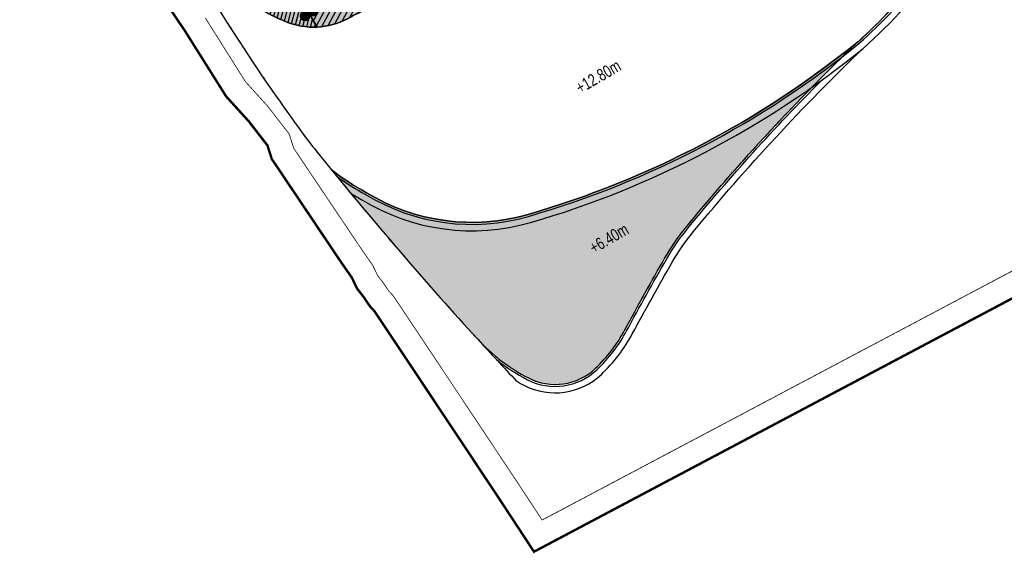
# Model space of a CAD drawing. Header units: millimetres. Extents: x -1402 to -179, y -280 to 6164.
# Tile 77 of 212: x -768 to -646, y 1759 to 1825. Entities that reach past the tile are written whole.
import ezdxf

# ---------------------------------------------------------------- set-up
doc = ezdxf.new("R2010")
doc.units = ezdxf.units.MM
for name, pattern in [('AJN-Limite', [1.25, 0.5, -0.25, 0, -0.25, 0, -0.25]), ('AJN-Projection', [0.375, 0.25, -0.125]), ('DASH', [0.35, 0.25, -0.1])]:
    doc.linetypes.add(name, pattern=pattern)
for name, color, linetype, lineweight in [('AJN-2-POT 120', 2, 'CONTINUOUS', 20), ('AJN-7-500-A', 10, 'CONTINUOUS', 18), ('GEO-1-LIM-V', 10, 'AJN-Limite', 25)]:
    doc.layers.add(name, color=color, linetype=linetype, lineweight=lineweight)
for name, color, linetype, true_color in [('AJN-2-SBT-H', 7, 'CONTINUOUS', 0x6e6e6e), ('AJN-9-SRF-MARINHORIZON-NOT ACCESSIBLE', 7, 'CONTINUOUS', 0xcd6928), ('AJN-9-SRF-MARINHORIZON-TERRACE 50%', 7, 'CONTINUOUS', 0xf8d731)]:
    doc.layers.add(name, color=color, linetype=linetype, true_color=true_color)
for name, color, linetype in [('AJN-2-SBT-P', 251, 'AJN-Projection'), ('AJN-2-SBT-V', 51, 'CONTINUOUS'), ('AJN-8-251-H', 251, 'CONTINUOUS'), ('AJN-8-254-H', 254, 'CONTINUOUS')]:
    doc.layers.add(name, color=color, linetype=linetype)
doc.layers.add('AJN-6-Etang', color=7, linetype='CONTINUOUS', lineweight=15, true_color=0x46a499)
doc.styles.get("Standard").update_dxf_attribs({"font": 'rs.shx', "bigfont": 'hztxt.shx'})

# ---------------------------------------------------------------- blocks, each defined once
blk = doc.blocks.new('1.20diam')
at = {"layer": 'AJN-2-SBT-H'}
h = blk.add_hatch(color=256, dxfattribs=at)
h.dxf.hatch_style = 1
edge = h.paths.add_edge_path()
edge.add_arc((0, 0), 0.6, 0, 360)
at = {"layer": 'AJN-2-POT 120', "linetype": 'Continuous'}
blk.add_circle((0, 0), 0.6, dxfattribs=at)
blk = doc.blocks.new('POT 2X1.2')
at = {"layer": 'AJN-2-POT 120', "linetype": 'Continuous', "rotation": 321.8181818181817}
for p in [(-0.6000000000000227, 0), (0.5999999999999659, 0)]:
    blk.add_blockref('1.20diam', p, dxfattribs=at)

msp = doc.modelspace()

# ---------------------------------------------------------------- hatches: boundary and pattern name
at = {"layer": 'AJN-6-Etang', "linetype": 'Continuous', "transparency": 33554687}
h = msp.add_hatch(color=256, dxfattribs=at)
h.dxf.hatch_style = 1
h.set_gradient(color1=(181, 223, 247), rotation=200, centered=1, tint=0.800000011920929, name='INVCURVED')
edge = h.paths.add_edge_path()
edge.add_arc((-536.1331980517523, 1849.417541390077), 41.76902211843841, 80.08128101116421, 93.81348574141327, ccw=False)
edge.add_arc((-529.9721789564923, 1884.650621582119), 6.001325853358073, 8.314213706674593, 80.08128101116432, ccw=False)
edge.add_line((-524.0339273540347, 1885.518423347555), (-524.8218382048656, 1890.909992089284))
edge.add_arc((-539.6641874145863, 1888.740966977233), 15.00000000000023, 8.314213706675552, 17.11641258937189)
edge.add_line((-525.3285562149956, 1893.155678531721), (-531.8922719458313, 1914.469643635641))
edge.add_arc((-539.6903833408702, 1946.37856248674), 32.84797776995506, 259.0174260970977, 283.7331395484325, ccw=False)
edge.add_arc((-561.8123215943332, 1784.378913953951), 130.7194739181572, 83.02942774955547, 139.3583344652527)
edge.add_arc((-801.5518826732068, 2008.592369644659), 197.7256147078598, 293.8823795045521, 315.3027358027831, ccw=False)
edge.add_arc((-691.6662761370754, 1757.774338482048), 76.11284403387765, 109.1621766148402, 113.0774477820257, ccw=False)
edge.add_arc((-700.3908612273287, 1782.881288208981), 49.53320314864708, 76.1865285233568, 109.16217663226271, ccw=False)
edge.add_arc((6736.442926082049, 42952.96636338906), 41786.9397942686, 259.764921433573, 259.7784708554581)
edge.add_arc((-676.0644756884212, 1853.926779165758), 24.85499872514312, 263.5898590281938, 326.3375928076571)
edge.add_arc((-2060.139441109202, 2681.808366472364), 1637.60381086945, 329.0722052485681, 329.5217709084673)
edge.add_arc((-607.3271954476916, 1827.944119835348), 47.56153281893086, 102.10276570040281, 150.7305022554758, ccw=False)
edge.add_arc((-545.9599434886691, 1628.331226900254), 256.247943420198, 101.20186661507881, 106.16469985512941, ccw=False)
edge.add_line((-595.7402857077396, 1879.69734640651), (-581.894087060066, 1882.067430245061))
edge.add_arc((-618.1463783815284, 2105.268334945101), 226.1257890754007, 279.2254205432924, 286.4139132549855)
edge.add_arc((-534.1899581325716, 1820.26442650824), 70.98682985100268, 93.8134857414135, 106.41391325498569, ccw=False)
h = msp.add_hatch(color=256, dxfattribs=at)
h.dxf.hatch_style = 1
h.set_gradient(color1=(140, 199, 238), rotation=300, one_color=1, tint=1)
edge = h.paths.add_edge_path()
edge.add_arc((-737.3435482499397, 1912.387507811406), 116.2745495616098, 286.17588073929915, 309.06481128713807, ccw=False)
edge.add_arc((-711.9162441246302, 1824.728434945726), 25.00209560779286, 238.49322141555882, 286.17588073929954, ccw=False)
edge.add_arc((-710.4800048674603, 1830.444891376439), 30.67709656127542, 232.0441871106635, 241.7876337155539, ccw=False)
edge.add_arc((-356.5506218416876, 2109.577742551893), 480.6055948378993, 219.1330313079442, 222.445691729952)
edge.add_arc((-694.7188739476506, 1800.292796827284), 22.3317199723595, 222.4456917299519, 242.8277048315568)
edge.add_arc((-701.5933811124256, 1786.900528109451), 7.278092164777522, 242.8277048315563, 313.4827229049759)
edge.add_arc((-709.5868929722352, 1795.329020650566), 18.89427563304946, 313.4827229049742, 331.7374295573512)
edge.add_arc((-391.7290106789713, 1624.447938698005), 341.9851744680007, 150.0237611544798, 151.7374295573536, ccw=False)
edge.add_arc((-662.9258317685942, 1780.873574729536), 28.90899304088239, 140.5959743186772, 150.023761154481, ccw=False)
edge.add_arc((-481.7527475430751, 1631.978905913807), 263.4155145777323, 133.7980222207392, 140.5865456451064, ccw=False)
at = {"layer": 'AJN-8-254-H'}
h = msp.add_hatch(color=255, dxfattribs=at)
h.dxf.hatch_style = 1
edge = h.paths.add_edge_path()
edge.add_line((-577.5167865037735, 1924.962925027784), (-578.1070788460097, 1926.873829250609))
edge.add_line((-578.1070788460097, 1926.873829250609), (-623.4910541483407, 1912.854386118))
edge.add_line((-623.4910541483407, 1912.854386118), (-623.0217717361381, 1911.335217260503))
edge.add_line((-623.0217717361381, 1911.335217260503), (-637.8312794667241, 1906.760451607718))
edge.add_line((-637.8312794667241, 1906.760451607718), (-636.3555486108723, 1901.983191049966))
edge.add_line((-636.3555486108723, 1901.983191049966), (-651.1650563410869, 1897.408425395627))
edge.add_line((-651.1650563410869, 1897.408425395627), (-651.6343387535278, 1898.927594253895))
edge.add_line((-651.6343387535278, 1898.927594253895), (-656.4086478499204, 1897.44230887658))
edge.add_line((-656.4086478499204, 1897.44230887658), (-652.895422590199, 1886.069237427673))
edge.add_line((-652.895422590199, 1886.069237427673), (-676.0945145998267, 1872.49885998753))
edge.add_line((-676.0945145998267, 1872.49885998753), (-674.5797734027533, 1869.909350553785))
edge.add_line((-674.5797734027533, 1869.909350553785), (-692.2747545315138, 1859.558619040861))
edge.add_line((-692.2747545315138, 1859.558619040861), (-691.4719416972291, 1858.186179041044))
edge.add_line((-691.4719416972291, 1858.186179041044), (-722.5460548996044, 1840.00928467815))
edge.add_line((-722.5460548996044, 1840.00928467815), (-721.7432420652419, 1838.636844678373))
edge.add_line((-721.7432420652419, 1838.636844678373), (-735.1223741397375, 1830.810681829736))
edge.add_arc((-735.4361959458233, 1850.548579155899), 19.74039196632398, 224.6064079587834, 270.9108949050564, ccw=False)
edge.add_arc((-722.7767510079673, 1854.056911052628), 31.86463938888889, 213.0342114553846, 247.3748419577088)
edge.add_arc((-731.572792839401, 1832.951902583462), 9.000000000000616, 247.3748419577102, 297.9607097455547)
edge.add_arc((-691.6662761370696, 1757.774338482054), 76.1128440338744, 113.07744778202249, 117.96070974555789, ccw=False)
edge.add_arc((-801.5518826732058, 2008.592369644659), 197.7256147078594, 293.8823795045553, 315.3027358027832)
edge.add_arc((-561.8123215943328, 1784.378913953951), 130.7194739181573, 83.02942774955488, 139.3583344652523, ccw=False)
edge.add_arc((-539.6903833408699, 1946.378562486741), 32.84797776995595, 259.0174260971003, 283.7331395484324)
edge.add_line((-531.8922719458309, 1914.469643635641), (-534.4543508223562, 1922.789335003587))
edge.add_arc((-546.2312466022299, 1919.162597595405), 12.32268227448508, 17.11640393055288, 63.91805595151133)
edge.add_line((-540.8135035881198, 1930.230413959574), (-558.6068007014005, 1924.733933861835))
edge.add_line((-558.6068007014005, 1924.733933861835), (-560.3186484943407, 1930.27555610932))
edge.add_line((-560.3186484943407, 1930.27555610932), (-577.5167865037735, 1924.962925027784))
at = {"layer": 'AJN-9-SRF-MARINHORIZON-NOT ACCESSIBLE'}
h = msp.add_hatch(dxfattribs=at)
h.set_pattern_fill('ANSI31', color=256, scale=0.15)
h.set_pattern_definition([(75.32562588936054, (-694.4212781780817, -38.76943665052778), (-0.4607152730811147, 0.1206461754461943), [])])
h.paths.add_polyline_path([(-749.4903189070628, 1836.686230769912, 0.1509708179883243), (-735.035098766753, 1824.644530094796, 0.1118483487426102), (-731.1170646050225, 1823.963448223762), (-735.1223741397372, 1830.810681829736, -0.2048362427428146)])
at = {"layer": 'AJN-9-SRF-MARINHORIZON-TERRACE 50%', "true_color": 0xf8d731, "transparency": 33554559}
h = msp.add_hatch(dxfattribs=at)
h.set_pattern_fill('ANSI31', color=40, scale=0.2)
h.set_pattern_definition([(62.16630264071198, (-675.2100222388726, 136.2834458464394), (-0.5615346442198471, 0.2964858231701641), [])])
h.paths.add_polyline_path([(-636.0604024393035, 1901.027738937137), (-634.5846715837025, 1896.250478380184), (-652.9771247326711, 1890.568914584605), (-654.0603111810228, 1894.075423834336), (-655.2546263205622, 1893.706491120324), (-652.895422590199, 1886.069237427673), (-660.5574579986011, 1881.587307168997), (-657.5885652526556, 1876.511868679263), (-673.1256218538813, 1867.423421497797), (-671.61088065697, 1864.833912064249), (-688.3132165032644, 1855.063831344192), (-687.4498140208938, 1853.587810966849), (-716.2796857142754, 1836.723692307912), (-715.4768728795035, 1835.35125230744), (-732.0929043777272, 1825.631684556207), (-731.1170646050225, 1823.963448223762, 0.1097748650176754), (-727.3529990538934, 1825.002478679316, -0.02131047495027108), (-721.5006108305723, 1827.796317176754, 0.09373704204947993), (-661.0019790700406, 1869.519930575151, -0.2508528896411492), (-545.948265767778, 1914.13218980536, 0.07344984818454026), (-536.3590719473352, 1913.699945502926), (-539.6377856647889, 1924.31385227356), (-556.8359236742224, 1919.001221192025), (-558.5477714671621, 1924.54284343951), (-575.7459094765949, 1919.230212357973), (-576.3362018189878, 1921.141116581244), (-593.5343398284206, 1915.828485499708), (-595.3052168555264, 1921.561198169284), (-603.9042858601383, 1918.904882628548), (-602.1334088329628, 1913.172169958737), (-618.1372317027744, 1908.228471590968), (-617.6679492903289, 1906.70930273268)])

# ---------------------------------------------------------------- linework, layer by layer
at = {"layer": 'AJN-2-SBT-P', "ltscale": 5, "flags": 128}
msp.add_lwpolyline([(-767.6830869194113, 1872.148074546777, -0.05121987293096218), (-760.7108442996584, 1864.390733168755, -0.08997890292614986), (-756.5121108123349, 1855.404548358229, 0.02060412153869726), (-755.4064137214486, 1850.675734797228, 0.06468475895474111), (-749.490318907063, 1836.686230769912, 0.03286619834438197), (-732.1687331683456, 1809.756508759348, 0.002338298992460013), (-729.3480626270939, 1806.256450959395, 0.01445521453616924), (-711.1978379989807, 1785.221318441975, 0.08916851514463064), (-704.9170514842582, 1780.425665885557, 0.3184438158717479), (-696.5850652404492, 1781.619676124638, 0.07982005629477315), (-692.9450630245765, 1786.382337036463, -0.007477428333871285), (-687.9677464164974, 1795.317687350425, -0.04115969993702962), (-685.263491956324, 1799.224564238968, -0.02993334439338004), (-663.9580859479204, 1822.205656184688, 0.1132434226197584), (-647.8496234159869, 1844.993567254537, -0.01578281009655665), (-646.0592934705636, 1849.367558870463, -0.02498436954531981), (-643.8799997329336, 1853.561335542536, 0.3128781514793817), (-612.4261998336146, 1840.139733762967, 0.06210957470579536), (-579.2684073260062, 1851.393528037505, -0.07904304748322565), (-540.4176712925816, 1863.328165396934, -0.00945298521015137), (-526.7406037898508, 1864.462102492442, 0.4573830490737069), (-521.7931540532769, 1870.185110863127), (-524.0339273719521, 1885.518423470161), (-524.8218382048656, 1890.909992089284, 0.03842573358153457), (-525.3285562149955, 1893.15567853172), (-534.454351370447, 1922.789336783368, 0.2247122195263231), (-541.5702899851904, 1930.569787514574, -0.2328075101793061), (-548.5503743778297, 1938.441527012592, 0.1068267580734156), (-556.3714938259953, 1955.453928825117), (-560.7691083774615, 1955.453928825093, 0.1422323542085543), (-768.0204055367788, 1895.280947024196)], format="xyb", dxfattribs=at)
at = {"layer": 'AJN-2-SBT-V', "flags": 128}
msp.add_lwpolyline([(-541.4086626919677, 1930.046564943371), (-540.8135035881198, 1930.230413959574, -0.2070975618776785), (-534.4543508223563, 1922.789335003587), (-531.8922719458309, 1914.469643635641, -0.1082626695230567), (-545.9482657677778, 1914.13218980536, 0.2508528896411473), (-661.0019790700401, 1869.519930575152, -0.09373704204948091), (-721.500610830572, 1827.796317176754, 0.02131047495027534), (-727.3529990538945, 1825.002478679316, -0.2243781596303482), (-735.0350987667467, 1824.644530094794, -0.1509708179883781), (-749.4903189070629, 1836.686230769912, 0.2048362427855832), (-735.1223741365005, 1830.810681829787)], format="xyb", dxfattribs=at)
at = {"layer": 'AJN-2-SBT-V', "linetype": 'Continuous', "flags": 128}
msp.add_lwpolyline([(-664.06743493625, 1822.108041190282, 0.09389314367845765), (-649.8988315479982, 1840.516749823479), (-651.192436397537, 1841.171796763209, 0.01963747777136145), (-649.1998099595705, 1845.52277908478, -0.01572574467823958), (-647.3805131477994, 1849.964988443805), (-646.0565730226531, 1849.373500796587, -0.02494982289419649), (-643.879999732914, 1853.561335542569, -0.189197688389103), (-617.2992204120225, 1874.448508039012, 0.2154210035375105), (-648.8165320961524, 1851.197815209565, -0.001961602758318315), (-655.3772131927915, 1840.149691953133, -0.2808412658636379), (-678.839407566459, 1829.227169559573, -5.912050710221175e-05), (-688.5642253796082, 1830.981900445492, 0.1448846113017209), (-716.6497959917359, 1829.670018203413, 0.03840971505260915), (-727.3529990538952, 1825.002478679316, -0.2243781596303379), (-735.0350987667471, 1824.644530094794, -0.150970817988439), (-749.4903189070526, 1836.686230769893, 0.03286619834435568), (-732.1687331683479, 1809.756508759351, 0.00233829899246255), (-729.3480626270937, 1806.256450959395, 0.04253943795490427), (-724.9823251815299, 1803.412189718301, 0.2111097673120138), (-704.9509894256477, 1800.716146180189, 0.100205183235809)], format="xyb", close=True, dxfattribs=at)
at = {"layer": 'AJN-2-SBT-V'}
msp.add_lwpolyline([(-664.0674349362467, 1822.108041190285, -0.1002051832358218), (-704.9509894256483, 1800.716146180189, -0.2111097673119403), (-724.9823251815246, 1803.412189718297, -0.04253943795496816), (-729.3480626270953, 1806.256450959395, 0.01445521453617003), (-711.19783799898, 1785.221318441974, 0.0891685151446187), (-704.9170514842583, 1780.425665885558, 0.318443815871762), (-696.585065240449, 1781.619676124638, 0.07982005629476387), (-692.9450630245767, 1786.382337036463, -0.007477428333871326), (-687.9677464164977, 1795.317687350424, -0.04115969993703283), (-685.2634919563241, 1799.224564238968, -0.02962918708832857)], format="xyb", close=True, dxfattribs=at)
at = {"layer": 'AJN-8-251-H', "linetype": 'Continuous', "flags": 128}
for points in [[(-726.9415530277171, 1803.322463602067, 0.01303936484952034), (-725.5052540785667, 1802.501188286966, 0.210806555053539), (-704.6584732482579, 1799.707714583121, 0.1002568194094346), (-663.3870994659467, 1821.307907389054, 0.1140038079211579), (-646.8717869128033, 1844.610640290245, -0.01582437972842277), (-645.1025573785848, 1848.934915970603, -0.02495373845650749), (-642.9740523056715, 1853.030524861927, -0.1891928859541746), (-616.996911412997, 1873.442968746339)], [(-728.6855950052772, 1805.444055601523, 0.03420607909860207), (-725.1068423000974, 1803.195287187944, 0.2110353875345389), (-704.8813427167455, 1800.476043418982, 0.1002175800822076), (-663.9054435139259, 1821.917538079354, 0.09391619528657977), (-649.6757962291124, 1840.403810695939, 0.09391619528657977)], [(-706.3710153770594, 1780.021328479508, 0.01186098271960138), (-705.396552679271, 1779.491546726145, 0.3184438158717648), (-695.8625226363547, 1780.857815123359, 0.07982005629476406), (-692.020236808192, 1785.88514847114, -0.007477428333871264), (-687.0582020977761, 1794.79306450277, -0.04115969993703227), (-684.4521685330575, 1798.558040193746, -0.02962918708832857), (-663.3407108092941, 1821.350167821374)], [(-708.8728919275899, 1782.697403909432, 0.05083920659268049), (-705.0312184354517, 1780.203256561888, 0.3184438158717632), (-696.4130312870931, 1781.438280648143, 0.0798200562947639), (-692.7248663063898, 1786.263958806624, -0.007477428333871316), (-687.7511882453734, 1795.192777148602, -0.04115969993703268), (-685.0703197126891, 1799.065868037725, -0.02340817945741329), (-668.5609550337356, 1817.340125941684, -0.02340817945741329)]]:
    msp.add_lwpolyline(points, format="xyb", dxfattribs=at)
at = {"layer": 'AJN-8-251-H', "linetype": 'Continuous'}
msp.add_arc((-356.550621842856, 2109.577742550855), 480.6055948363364, 222.4456917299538, 223.2915278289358, dxfattribs=at)
at = {"layer": 'AJN-9-SRF-MARINHORIZON-NOT ACCESSIBLE', "flags": 128}
msp.add_lwpolyline([(-735.1223741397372, 1830.810681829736, -0.204836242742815), (-749.4903189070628, 1836.686230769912, 0.1509708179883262), (-735.0350987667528, 1824.644530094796, 0.1118483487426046), (-731.1170646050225, 1823.963448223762)], format="xyb", close=True, dxfattribs=at)
at = {"layer": 'AJN-9-SRF-MARINHORIZON-TERRACE 50%', "color": 40, "true_color": 0xf8d731, "transparency": 33554559, "flags": 128}
msp.add_lwpolyline([(-634.5846715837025, 1896.250478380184), (-652.9771247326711, 1890.568914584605), (-654.0603111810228, 1894.075423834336), (-655.2546263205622, 1893.706491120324), (-652.895422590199, 1886.069237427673), (-660.5574579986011, 1881.587307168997), (-657.5885652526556, 1876.511868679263), (-673.1256218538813, 1867.423421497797), (-671.61088065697, 1864.833912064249), (-688.3132165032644, 1855.063831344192), (-687.4498140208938, 1853.587810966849), (-716.2796857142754, 1836.723692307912), (-715.4768728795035, 1835.35125230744), (-732.0929043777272, 1825.631684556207), (-731.1170646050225, 1823.963448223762, 0.1097748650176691), (-727.3529990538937, 1825.002478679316, -0.02131047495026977), (-721.5006108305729, 1827.796317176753, 0.09373704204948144), (-661.0019790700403, 1869.519930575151, -0.2508528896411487), (-545.9482657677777, 1914.13218980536, 0.0734498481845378)], format="xyb", dxfattribs=at)
at = {"layer": 'GEO-1-LIM-V', "linetype": 'Continuous', "ltscale": 25, "const_width": 0.3}
msp.add_lwpolyline([(-753.1055995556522, 1831.769981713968), (-747.5052165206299, 1823.462289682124), (-742.4073957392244, 1815.357179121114), (-739.5699916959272, 1812.229930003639), (-737.2850765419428, 1809.277008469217), (-736.7488876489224, 1807.599514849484), (-728.1359285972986, 1794.768297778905), (-726.8361332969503, 1792.905132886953), (-726.153211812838, 1791.498010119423), (-725.3849251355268, 1790.517289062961), (-724.5761915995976, 1789.325986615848), (-724.0261309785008, 1788.729240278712), (-718.6429241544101, 1780.649411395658), (-713.666973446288, 1773.173546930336), (-708.4409013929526, 1765.300481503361), (-704.2163303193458, 1758.860527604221), (-608.897289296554, 1809.372468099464)], dxfattribs=at)
at = {"layer": 'GEO-1-LIM-V', "linetype": 'DASH', "ltscale": 5, "const_width": 0.1}
msp.add_lwpolyline([(-744.9910743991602, 1825.099772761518), (-740.008370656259, 1817.177688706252), (-737.269254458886, 1814.158767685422), (-734.5886088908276, 1810.694421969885), (-734.0208667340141, 1808.918212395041), (-725.6600770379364, 1796.462666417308), (-724.2404298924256, 1794.427702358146), (-723.5941054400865, 1793.095985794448), (-722.9602583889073, 1792.286877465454), (-722.2192848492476, 1791.195388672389), (-721.6603438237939, 1790.589008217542), (-716.1462962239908, 1782.312796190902), (-711.1685523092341, 1774.834238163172), (-705.9369323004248, 1766.952814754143), (-703.20666054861, 1762.79077702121), (-610.0956545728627, 1812.132624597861)], dxfattribs=at)

# ---------------------------------------------------------------- block references
at = {"layer": 'AJN-2-POT 120', "rotation": 30.32562588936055}
msp.add_blockref('POT 2X1.2', (-732.0928917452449, 1825.631662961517), dxfattribs=at)

# ---------------------------------------------------------------- texts
at = {"layer": 'AJN-7-500-A', "char_height": 1.5, "attachment_point": 8, "rotation": 30.32562588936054}
for s, insert in [('{\\fSwis721 LtCn BT|b0|i0|c0|p34;+12.80m}', (-695.8564661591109, 1817.158554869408)), ('{\\fSwis721 LtCn BT|b0|i0|c0|p34;+6.40m}', (-694.5365472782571, 1797.077274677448))]:
    msp.add_mtext_dynamic_manual_height_columns(s, width=11.10498822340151, gutter_width=35.69431197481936, heights=[0], dxfattribs=dict(at, insert=insert))

doc.saveas('drawing.dxf')
